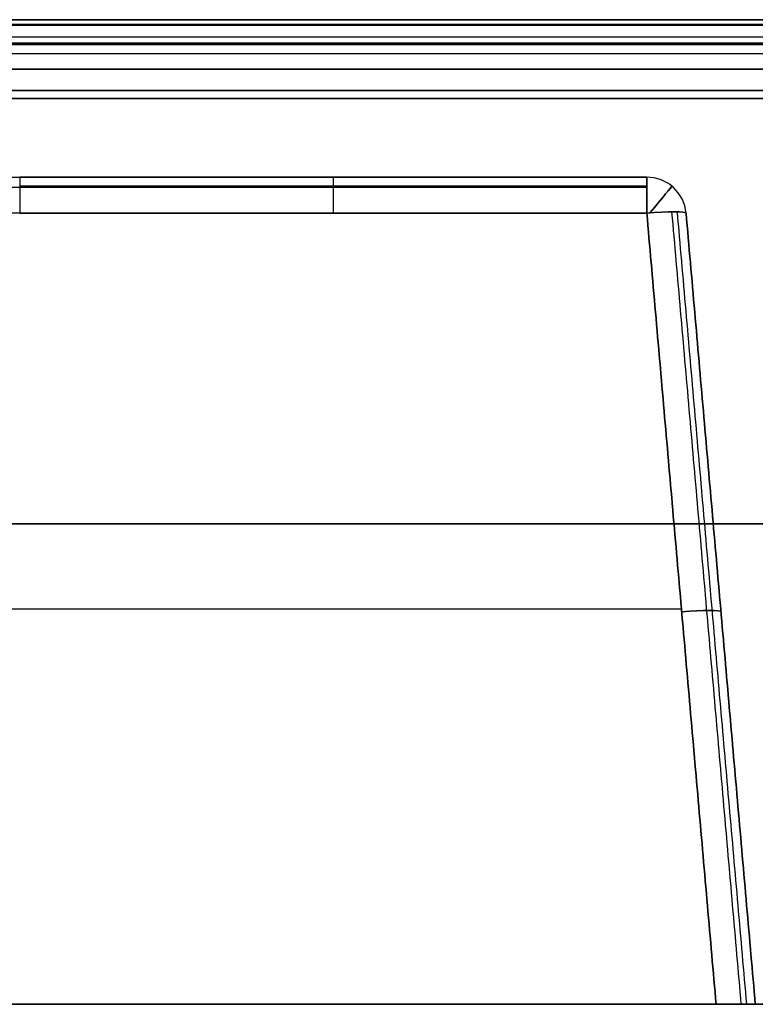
# Model space of a CAD drawing. Header units: millimetres. Extents: x -303 to 908, y -150 to 0.
# Tile 246 of 256: x 161 to 255, y -125 to 0. Entities that reach past the tile are written whole.
import ezdxf

# ---------------------------------------------------------------- set-up
doc = ezdxf.new("R2010")
doc.units = ezdxf.units.MM
doc.header["$MEASUREMENT"] = 0
doc.layers.add('IGES level 0', color=7, linetype='Continuous', true_color=0xfcfbff)

msp = doc.modelspace()

# ---------------------------------------------------------------- linework, layer by layer
at = {"layer": 'IGES level 0', "extrusion": (1, 0, 0)}
msp.add_arc((-25, 106.42, 201.12), 5, 360, 85, dxfattribs=at)
at = {"layer": 'IGES level 0', "extrusion": (1, 6.16006e-12, 7.02828e-11)}
msp.add_arc((-25, 106.42, 240.92), 5, 0, 85, dxfattribs=at)
at = {"layer": 'IGES level 0', "extrusion": (1, 3.07183e-12, -3.51111e-11)}
msp.add_arc((-25, -250.42, 240.92), 5, 275, 0, dxfattribs=at)
at = {"layer": 'IGES level 0'}
for centre in [(240.92, -25, -72), (240.92, -25, -250.42), (240.92, -25, 106.42), (240.92, -25, 106.42), (240.92, -25, -250.42), (240.92, -25, 106.42)]:
    msp.add_arc(centre, 5, 5, 90, dxfattribs=at)
at = {"layer": 'IGES level 0', "extrusion": (1, 6.68234e-17, 6.12323e-17)}
msp.add_arc((-25, 106.42, 161.33), 5, 0, 85, dxfattribs=at)
at = {"layer": 'IGES level 0', "extrusion": (1, -5.25487e-46, 7.0442e-15)}
msp.add_arc((-25, -250.42, 240.92), 5, 275, 0, dxfattribs=at)
at = {"layer": 'IGES level 0', "extrusion": (1, -3.82606e-11, -7.0442e-15)}
msp.add_arc((-25, 106.42, 240.92), 5, 0, 85, dxfattribs=at)
at = {"layer": 'IGES level 0', "extrusion": (0.769539, -0.6386, 6.12323e-17)}
for centre, start, end in [((134.61, -250.42, 201.36), 276.99, 360), ((134.61, 106.42, 201.36), 360, 83.01)]:
    msp.add_arc(centre, 5, start, end, dxfattribs=at)
at = {"layer": 'IGES level 0', "extrusion": (-0.086827, 0.992433, 0.086827)}
for centre in [(-237.82, -245.49, -67.47), (-237.82, -245.49, -67.47), (-237.82, -245.49, -118.47)]:
    msp.add_arc(centre, 5, 180, 269.5648, dxfattribs=at)
at = {"layer": 'IGES level 0', "extrusion": (-0.086827, 0.992433, -0.086827)}
for centre in [(-237.82, 102.03, -54.97), (-237.82, 102.03, -54.97), (-237.82, 102.03, -105.96)]:
    msp.add_arc(centre, 5, 90.4352, 180, dxfattribs=at)
at = {"layer": 'IGES level 0'}
for points in [[(-297.5, 0, -289), (302.5, 0, -289), (902.5, 0, -289)], [(902.5, 0, 165), (302.5, 0, 165), (-297.5, 0, 165)], [(902.5, 0, 165), (302.5, 0, 165), (-297.5, 0, 165)], [(-297.5, 0, -289), (302.5, 0, -289), (902.5, 0, -289)], [(-292.05, 0, -286), (302.5, 0, -286), (897.05, 0, -286)], [(897.05, 0, -286), (302.5, 0, -286), (-292.05, 0, -286)], [(152.5, 0, 164.3), (302.5, 0, 164.3), (452.5, 0, 164.3)], [(152.5, 0, 164.3), (302.5, 0, 164.3), (452.5, 0, 164.3)], [(-297.5, -0.68, -290.9), (302.5, -0.68, -290.9), (902.5, -0.68, -290.9)], [(902.5, -0.68, 166.9), (302.5, -0.68, 166.9), (-297.5, -0.68, 166.9)], [(452.5, -0.62, 162.48), (302.5, -0.62, 162.48), (152.5, -0.62, 162.48)], [(452.5, -2.22, 161.4), (302.5, -2.22, 161.4), (152.5, -2.22, 161.4)], [(452.5, -2.22, 161.4), (302.5, -2.22, 161.4), (152.5, -2.22, 161.4)], [(902.5, -3, -292), (302.5, -3, -292), (-297.5, -3, -292)], [(-297.5, -3, 168), (302.5, -3, 168), (902.5, -3, 168)], [(-297.5, -3, -292), (302.5, -3, -292), (902.5, -3, -292)], [(902.5, -3, 168), (302.5, -3, 168), (-297.5, -3, 168)], [(-290.83, -3.15, -285.16), (302.5, -3.15, -285.16), (895.83, -3.15, -285.16)], [(152.5, -4.29, 160.85), (302.5, -4.29, 160.85), (452.5, -4.29, 160.85)], [(-289.98, -6.29, -284.31), (302.5, -6.29, -284.31), (894.98, -6.29, -284.31)], [(894.98, -6.29, -284.31), (302.5, -6.29, -284.31), (-289.98, -6.29, -284.31)], [(451.54, -6.29, 160.31), (302.5, -6.29, 160.31), (153.46, -6.29, 160.31)], [(153.46, -6.29, 160.31), (302.5, -6.29, 160.31), (451.54, -6.29, 160.31)], [(894.98, -8.97, -282.53), (302.5, -8.97, -282.53), (-289.98, -8.97, -282.53)], [(894.98, -10, -279.48), (302.5, -10, -279.48), (-289.98, -10, -279.48)], [(-289.98, -10, -279.48), (302.5, -10, -279.48), (894.98, -10, -279.48)], [(153.46, -8.97, 158.53), (302.5, -8.97, 158.53), (451.54, -8.97, 158.53)], [(451.54, -10, 155.48), (302.5, -10, 155.48), (153.46, -10, 155.48)], [(153.66, -10, -62), (302.5, -10, -62), (451.34, -10, -62)], [(153.46, -10, 155.48), (302.5, -10, 155.48), (451.54, -10, 155.48)], [(-52.26, -20, -250.42), (94.33, -20, -250.42), (240.92, -20, -250.42)], [(-52.26, -20, -250.42), (94.33, -20, -250.42), (240.92, -20, -250.42)], [(240.92, -20, 106.42), (201.12, -20, 106.42), (161.33, -20, 106.42)], [(240.92, -20, 106.42), (201.12, -20, 106.42), (161.33, -20, 106.42)], [(161.33, -20, -75.87), (201.12, -20, -75.87), (240.92, -20, -75.87)], [(240.92, -20, -250.42), (240.92, -20, -72), (240.92, -20, 106.42)], [(240.92, -20, -250.42), (240.92, -20, -72), (240.92, -20, 106.42)], [(240.92, -21.15, 109.61), (201.12, -21.15, 109.61), (161.33, -21.15, 109.61)], [(240.92, -21.31, -253.8), (94.33, -21.31, -253.8), (-52.26, -21.31, -253.8)], [(244.3, -21.31, 106.42), (244.3, -21.31, -72), (244.3, -21.31, -250.42)], [(240.92, -24.56, -255.4), (94.33, -24.56, -255.4), (-52.26, -24.56, -255.4)], [(240.92, -24.56, -255.4), (94.33, -24.56, -255.4), (-52.26, -24.56, -255.4)], [(161.33, -24.56, 111.4), (201.12, -24.56, 111.4), (240.92, -24.56, 111.4)], [(161.33, -24.56, 111.4), (201.12, -24.56, 111.4), (240.92, -24.56, 111.4)], [(249.71, -125, -264.19), (245.31, -74.78, -259.79), (240.92, -24.56, -255.4)], [(240.92, -24.56, 111.4), (245.31, -74.78, 115.79), (249.71, -125, 120.19)], [(240.92, -24.56, 111.4), (245.31, -74.78, 115.79), (249.71, -125, 120.19)], [(249.71, -125, -264.19), (245.31, -74.78, -259.79), (240.92, -24.56, -255.4)], [(244.07, -24.39, 110.26), (248.47, -74.69, 114.66), (252.87, -125, 119.06)], [(244.76, -24.39, -253.57), (249.16, -74.69, -257.97), (253.56, -125, -262.37)], [(245.9, -24.56, -250.42), (250.29, -74.78, -254.81), (254.69, -125, -259.21)], [(245.9, -24.56, 106.42), (245.9, -24.56, -72), (245.9, -24.56, -250.42)], [(254.69, -125, 115.21), (250.29, -74.78, 110.81), (245.9, -24.56, 106.42)], [(254.69, -125, 115.21), (250.29, -74.78, 110.81), (245.9, -24.56, 106.42)], [(245.9, -24.56, 106.42), (245.9, -24.56, -72), (245.9, -24.56, -250.42)], [(245.9, -24.56, -250.42), (250.29, -74.78, -254.81), (254.69, -125, -259.21)], [(245.9, -24.56, -72), (250.29, -74.78, -72), (254.69, -125, -72)], [(902.5, -64, -292), (302.5, -64, -292), (-297.5, -64, -292)], [(-297.5, -64, 168), (302.5, -64, 168), (902.5, -64, 168)], [(-54.87, -74.78, -259.79), (95.22, -74.78, -259.79), (245.31, -74.78, -259.79)], [(147.87, -74.78, 115.79), (196.59, -74.78, 115.79), (245.31, -74.78, 115.79)], [(250.29, -74.78, -254.81), (250.29, -74.78, -72), (250.29, -74.78, 110.81)], [(902.5, -125, -292), (302.5, -125, -292), (-297.5, -125, -292)], [(-297.5, -125, 168), (302.5, -125, 168), (902.5, -125, 168)], [(-297.5, -125, -292), (302.5, -125, -292), (902.5, -125, -292)], [(902.5, -125, 168), (302.5, -125, 168), (-297.5, -125, 168)], [(249.71, -125, 120.19), (0, -125, 120.19), (-249.71, -125, 120.19)], [(-249.71, -125, 120.19), (0, -125, 120.19), (249.71, -125, 120.19)], [(249.71, -125, -264.19), (95.42, -125, -264.19), (-58.87, -125, -264.19)], [(-58.87, -125, -264.19), (95.42, -125, -264.19), (249.71, -125, -264.19)], [(254.69, -125, -259.21), (254.69, -125, -72), (254.69, -125, 115.21)], [(254.69, -125, 115.21), (254.69, -125, -72), (254.69, -125, -259.21)]]:
    msp.add_open_spline(points, degree=2, dxfattribs=at)
for points in [[(254.69, -125, -259.21), (254.69, -125, -262.13), (252.63, -125, -264.19), (249.71, -125, -264.19)], [(249.71, -125, 120.19), (252.63, -125, 120.19), (254.69, -125, 118.13), (254.69, -125, 115.21)], [(249.71, -125, 120.19), (252.63, -125, 120.19), (254.69, -125, 118.13), (254.69, -125, 115.21)], [(254.69, -125, -259.21), (254.69, -125, -262.13), (252.63, -125, -264.19), (249.71, -125, -264.19)]]:
    msp.add_rational_spline(points, [1, 0.806524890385, 0.806524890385, 1], degree=3, dxfattribs=at)

doc.saveas('drawing.dxf')
